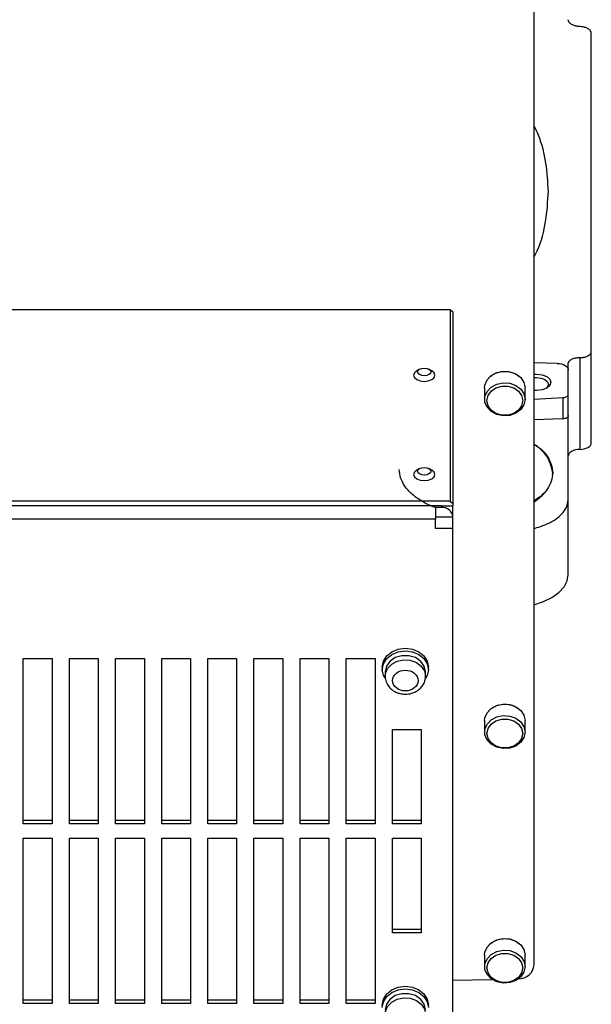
# Model space of a CAD drawing. Extents: x 0 to 841, y 0 to 594.
# Tile 88 of 142: x 650 to 666, y 132 to 160. Entities that reach past the tile are written whole.
import ezdxf

# ---------------------------------------------------------------- set-up
doc = ezdxf.new("R2010")
doc.units = 0
doc.layers.get('0').update_dxf_attribs({"linetype": 'CONTINUOUS'})

msp = doc.modelspace()

# ---------------------------------------------------------------- linework, layer by layer
at = {"color": 7, "linetype": 'CONTINUOUS'}
for p, q in [((664.533, 132.8254), (664.533, 162.3993)), ((666.183, 150.5444), (666.183, 159.7216)), ((647.5997, 151.7503), (662.0997, 151.7503)), ((662.0997, 151.7503), (662.0997, 146.2153)), ((662.0997, 151.7503), (662.183, 151.682)), ((662.183, 151.682), (662.183, 146.147)), ((666.183, 147.8983), (666.183, 150.5444)), ((665.1993, 150.1916), (664.533, 150.2104)), ((665.5163, 150.0007), (665.5163, 150.1763)), ((665.8497, 150.3603), (665.8497, 147.7071)), ((661.2177, 150.0224), (661.1344, 149.9737)), ((661.5747, 149.9737), (661.4914, 150.0224)), ((665.5163, 149.2989), (665.5163, 150.0007)), ((663.0997, 149.4881), (663.0997, 149.1535)), ((664.2663, 149.1535), (664.2663, 149.4881)), ((665.5163, 148.6826), (665.5163, 149.2989)), ((664.533, 149.1619), (665.3642, 149.2036)), ((665.3642, 149.2036), (665.3642, 148.5906)), ((665.3642, 148.5906), (664.533, 148.5668)), ((665.5163, 146.2814), (665.5163, 148.6826)), ((661.2177, 147.1545), (661.1344, 147.1058)), ((661.5747, 147.1058), (661.4914, 147.1545)), ((665.0645, 146.9726), (665.0663, 147.0237)), ((662.0997, 146.2153), (647.5997, 146.2153)), ((662.0997, 146.2153), (662.183, 146.147)), ((665.5163, 144.0989), (665.5163, 146.2814)), ((661.8497, 146.0787), (647.8497, 146.0787)), ((661.8497, 146.031), (661.683, 146.031)), ((661.683, 146.031), (661.683, 145.6964)), ((661.8497, 146.0787), (661.8497, 146.031)), ((661.8497, 146.0787), (662.183, 146.0787)), ((662.183, 146.147), (662.183, 146.0787)), ((662.183, 145.7579), (662.183, 146.0788)), ((661.683, 145.6964), (648.0163, 145.6964)), ((661.683, 145.7579), (662.183, 145.7579)), ((661.683, 145.4233), (661.683, 145.6964)), ((662.183, 145.4233), (662.183, 145.7579)), ((662.183, 145.4233), (661.683, 145.4233)), ((662.183, 130.5421), (662.183, 145.4233)), ((649.7663, 141.6689), (650.5997, 141.6689)), ((649.7663, 136.8905), (649.7663, 141.6689)), ((650.5997, 141.6689), (650.5997, 136.8905)), ((651.0997, 141.6689), (651.933, 141.6689)), ((651.0997, 136.8905), (651.0997, 141.6689)), ((651.933, 141.6689), (651.933, 136.8905)), ((652.433, 141.6689), (653.2663, 141.6689)), ((652.433, 136.8905), (652.433, 141.6689)), ((653.2663, 141.6689), (653.2663, 136.8905)), ((653.7663, 141.6689), (654.5997, 141.6689)), ((653.7663, 136.8905), (653.7663, 141.6689)), ((654.5997, 141.6689), (654.5997, 136.8905)), ((655.0997, 141.6689), (655.933, 141.6689)), ((655.0997, 136.8905), (655.0997, 141.6689)), ((655.933, 141.6689), (655.933, 136.8905)), ((656.433, 141.6689), (657.2663, 141.6689)), ((656.433, 136.8905), (656.433, 141.6689)), ((657.2663, 141.6689), (657.2663, 136.8905)), ((657.7663, 141.6689), (658.5997, 141.6689)), ((657.7663, 136.8905), (657.7663, 141.6689)), ((658.5997, 141.6689), (658.5997, 136.8905)), ((659.0997, 141.6689), (659.933, 141.6689)), ((659.0997, 136.8905), (659.0997, 141.6689)), ((659.933, 141.6689), (659.933, 136.8905)), ((660.1413, 141.4231), (660.1413, 141.3466)), ((661.4747, 141.3466), (661.4747, 141.4231)), ((660.2247, 141.2797), (660.2247, 141.1555)), ((661.3913, 141.1555), (661.3913, 141.2797)), ((663.0997, 139.8767), (663.0997, 139.5421)), ((664.2663, 139.5421), (664.2663, 139.8767)), ((660.433, 139.621), (661.2663, 139.621)), ((660.433, 136.8905), (660.433, 139.621)), ((661.2663, 139.621), (661.2663, 136.8905)), ((650.5997, 136.9861), (649.7663, 136.9861)), ((650.5997, 136.8905), (649.7663, 136.8905)), ((651.933, 136.9861), (651.0997, 136.9861)), ((651.933, 136.8905), (651.0997, 136.8905)), ((653.2663, 136.9861), (652.433, 136.9861)), ((653.2663, 136.8905), (652.433, 136.8905)), ((654.5997, 136.9861), (653.7663, 136.9861)), ((654.5997, 136.8905), (653.7663, 136.8905)), ((655.933, 136.9861), (655.0997, 136.9861)), ((655.933, 136.8905), (655.0997, 136.8905)), ((657.2663, 136.9861), (656.433, 136.9861)), ((657.2663, 136.8905), (656.433, 136.8905)), ((658.5997, 136.9861), (657.7663, 136.9861)), ((658.5997, 136.8905), (657.7663, 136.8905)), ((659.933, 136.9861), (659.0997, 136.9861)), ((659.933, 136.8905), (659.0997, 136.8905)), ((661.2663, 136.9861), (660.433, 136.9861)), ((661.2663, 136.8905), (660.433, 136.8905)), ((649.7663, 136.4809), (650.5997, 136.4809)), ((649.7663, 131.7025), (649.7663, 136.4809)), ((650.5997, 136.4809), (650.5997, 131.7025)), ((651.0997, 136.4809), (651.933, 136.4809)), ((651.0997, 131.7025), (651.0997, 136.4809)), ((651.933, 136.4809), (651.933, 131.7025)), ((652.433, 136.4809), (653.2663, 136.4809)), ((652.433, 131.7025), (652.433, 136.4809)), ((653.2663, 136.4809), (653.2663, 131.7025)), ((653.7663, 136.4809), (654.5997, 136.4809)), ((653.7663, 131.7025), (653.7663, 136.4809)), ((654.5997, 136.4809), (654.5997, 131.7025)), ((655.0997, 136.4809), (655.933, 136.4809)), ((655.0997, 131.7025), (655.0997, 136.4809)), ((655.933, 136.4809), (655.933, 131.7025)), ((656.433, 136.4809), (657.2663, 136.4809)), ((656.433, 131.7025), (656.433, 136.4809)), ((657.2663, 136.4809), (657.2663, 131.7025)), ((657.7663, 136.4809), (658.5997, 136.4809)), ((657.7663, 131.7025), (657.7663, 136.4809)), ((658.5997, 136.4809), (658.5997, 131.7025)), ((659.0997, 136.4809), (659.933, 136.4809)), ((659.0997, 131.7025), (659.0997, 136.4809)), ((659.933, 136.4809), (659.933, 131.7025)), ((660.433, 136.4809), (661.2663, 136.4809)), ((660.433, 133.7504), (660.433, 136.4809)), ((661.2663, 136.4809), (661.2663, 133.7504)), ((661.2663, 133.846), (660.433, 133.846)), ((661.2663, 133.7504), (660.433, 133.7504)), ((663.0997, 133.105), (663.0997, 132.7704)), ((664.2663, 132.7704), (664.2663, 133.105)), ((662.183, 132.376), (663.3141, 132.4003)), ((650.5997, 131.7981), (649.7663, 131.7981)), ((650.5997, 131.7025), (649.7663, 131.7025)), ((651.933, 131.7981), (651.0997, 131.7981)), ((651.933, 131.7025), (651.0997, 131.7025)), ((653.2663, 131.7981), (652.433, 131.7981)), ((653.2663, 131.7025), (652.433, 131.7025)), ((654.5997, 131.7981), (653.7663, 131.7981)), ((654.5997, 131.7025), (653.7663, 131.7025)), ((655.933, 131.7981), (655.0997, 131.7981)), ((655.933, 131.7025), (655.0997, 131.7025)), ((657.2663, 131.7981), (656.433, 131.7981)), ((657.2663, 131.7025), (656.433, 131.7025)), ((658.5997, 131.7981), (657.7663, 131.7981)), ((658.5997, 131.7025), (657.7663, 131.7025)), ((659.933, 131.7981), (659.0997, 131.7981)), ((659.933, 131.7025), (659.0997, 131.7025))]:
    msp.add_line(p, q, dxfattribs=at)
for points in [[(665.1993, 150.1916), (665.262, 150.1864), (665.3218, 150.1745), (665.3766, 150.1563), (665.4244, 150.1325), (665.4635, 150.1039), (665.4925, 150.0717), (665.5103, 150.0368), (665.5163, 150.0007)], [(661.1344, 149.9737), (661.0697, 149.9175), (661.0462, 149.8499)], [(661.1629, 149.9454), (661.1775, 149.9875), (661.219, 150.0232), (661.2812, 150.047), (661.3545, 150.0554), (661.4279, 150.047), (661.4901, 150.0232), (661.5316, 149.9875), (661.5462, 149.9454)], [(661.5462, 149.9454), (661.5316, 149.9034), (661.4901, 149.8677), (661.4279, 149.8439), (661.3545, 149.8355), (661.2812, 149.8439), (661.219, 149.8677), (661.1775, 149.9034), (661.1629, 149.9454)], [(661.6629, 149.8499), (661.6394, 149.9175), (661.5747, 149.9737)], [(663.0997, 149.4881), (663.1076, 149.5667), (663.17, 149.7155), (663.2879, 149.8396), (663.4487, 149.9257), (663.6348, 149.9643), (663.8262, 149.9513), (664.002, 149.8881), (664.1433, 149.7816), (664.2347, 149.6432), (664.2663, 149.4881), (664.2663, 149.4881)], [(664.533, 149.8815), (664.5997, 149.8845), (664.7591, 149.8663), (664.8943, 149.8145), (664.9846, 149.737), (665.0163, 149.6455)], [(661.0462, 149.8499), (661.0697, 149.7822), (661.1365, 149.7248), (661.2366, 149.6865), (661.3545, 149.673), (661.4725, 149.6865), (661.5726, 149.7248), (661.6394, 149.7822), (661.6629, 149.8499)], [(664.2663, 149.1535), (664.2347, 148.9983), (664.1433, 148.86), (664.002, 148.7534), (663.8262, 148.6903), (663.6348, 148.6773), (663.4487, 148.7159), (663.2879, 148.8019), (663.17, 148.926), (663.1076, 149.0748), (663.1076, 149.2321), (663.17, 149.3809), (663.2879, 149.505), (663.4487, 149.5911), (663.6348, 149.6297), (663.8262, 149.6167), (664.002, 149.5535), (664.1433, 149.447), (664.2347, 149.3086), (664.2663, 149.1535)], [(664.533, 149.7803), (664.5997, 149.784), (664.7315, 149.769), (664.8433, 149.7262), (664.9179, 149.662), (664.9442, 149.5864)], [(665.0163, 149.6455), (664.9846, 149.5541), (664.8943, 149.4766), (664.7591, 149.4247), (664.5997, 149.4066), (664.533, 149.4096)], [(664.9442, 149.5864), (664.9179, 149.5108), (664.8689, 149.4631)], [(663.1663, 149.1152), (663.1975, 149.26), (663.2872, 149.3873), (663.4247, 149.4818), (663.5933, 149.532), (663.7727, 149.532), (663.9413, 149.4818), (664.0788, 149.3873), (664.1685, 149.26), (664.1997, 149.1152)], [(665.3642, 149.2036), (665.3946, 149.2068), (665.4234, 149.2131), (665.4497, 149.2224), (665.4725, 149.2343), (665.4912, 149.2484), (665.505, 149.2642), (665.5135, 149.2812), (665.5163, 149.2989)], [(664.1997, 149.1152), (664.1685, 148.9705), (664.0788, 148.8432), (663.9413, 148.7487), (663.7727, 148.6984), (663.5933, 148.6984), (663.4247, 148.7487), (663.2872, 148.8432), (663.1975, 148.9705), (663.1663, 149.1152)], [(665.8497, 147.7071), (665.9147, 147.7108), (665.9772, 147.7217), (666.0349, 147.7394), (666.0854, 147.7631), (666.1268, 147.7921), (666.1576, 147.8252), (666.1766, 147.861), (666.183, 147.8983)], [(665.8497, 147.7071), (665.7846, 147.7035), (665.7221, 147.6926), (665.6645, 147.6749), (665.614, 147.6511), (665.5725, 147.6222), (665.5417, 147.5891), (665.5227, 147.5532), (665.5163, 147.5159)], [(661.1344, 147.1058), (661.0697, 147.0497), (661.0462, 146.982)], [(661.1629, 147.0775), (661.1775, 147.1196), (661.219, 147.1553), (661.2812, 147.1791), (661.3545, 147.1875), (661.4279, 147.1791), (661.4901, 147.1553), (661.5316, 147.1196), (661.5462, 147.0775)], [(661.5462, 147.0775), (661.5316, 147.0355), (661.4901, 146.9998), (661.4279, 146.976), (661.3545, 146.9676), (661.2812, 146.976), (661.219, 146.9998), (661.1775, 147.0355), (661.1629, 147.0775)], [(661.6629, 146.982), (661.6394, 147.0497), (661.5747, 147.1058)], [(661.0462, 146.982), (661.0697, 146.9143), (661.1365, 146.8569), (661.2366, 146.8186), (661.3545, 146.8051), (661.4725, 146.8186), (661.5726, 146.8569), (661.6394, 146.9143), (661.6629, 146.982)], [(664.5163, 143.2228), (664.5176, 143.2231), (664.7982, 143.3129), (665.0435, 143.4318), (665.2445, 143.5756), (665.3936, 143.7389), (665.4854, 143.9155), (665.5163, 144.0989)], [(660.1413, 141.4231), (660.174, 141.5919), (660.2687, 141.7441), (660.4161, 141.8649), (660.602, 141.9425), (660.808, 141.9692), (661.014, 141.9425), (661.1999, 141.8649), (661.3473, 141.7441), (661.442, 141.5919), (661.4747, 141.4231)], [(660.1413, 141.3466), (660.174, 141.5154), (660.2687, 141.6676), (660.4161, 141.7885), (660.602, 141.866), (660.808, 141.8927), (661.014, 141.866), (661.1999, 141.7885), (661.3473, 141.6676), (661.442, 141.5154), (661.4747, 141.3466)], [(661.3913, 141.2797), (661.3562, 141.4432), (661.2549, 141.5869), (661.0997, 141.6935), (660.9093, 141.7503), (660.7067, 141.7503), (660.5163, 141.6935), (660.3611, 141.5869), (660.2598, 141.4432), (660.2247, 141.2797)], [(660.2205, 141.0885), (660.174, 141.1779), (660.1413, 141.3466)], [(661.4747, 141.3466), (661.442, 141.1779), (661.3909, 141.0816)], [(663.0997, 139.8767), (663.1076, 139.9553), (663.17, 140.1041), (663.2879, 140.2282), (663.4487, 140.3143), (663.6348, 140.3529), (663.8262, 140.3399), (664.002, 140.2767), (664.1433, 140.1702), (664.2347, 140.0318), (664.2663, 139.8767), (664.2663, 139.8767)], [(664.2663, 139.5421), (664.2347, 139.3869), (664.1433, 139.2486), (664.002, 139.1421), (663.8262, 139.0789), (663.6348, 139.0659), (663.4487, 139.1045), (663.2879, 139.1905), (663.17, 139.3147), (663.1076, 139.4634), (663.1076, 139.6207), (663.17, 139.7695), (663.2879, 139.8936), (663.4487, 139.9797), (663.6348, 140.0183), (663.8262, 140.0053), (664.002, 139.9421), (664.1433, 139.8356), (664.2347, 139.6972), (664.2663, 139.5421)], [(663.1663, 139.5039), (663.1975, 139.6486), (663.2872, 139.7759), (663.4247, 139.8704), (663.5933, 139.9206), (663.7727, 139.9206), (663.9413, 139.8704), (664.0788, 139.7759), (664.1685, 139.6486), (664.1997, 139.5039)], [(664.1997, 139.5039), (664.1685, 139.3591), (664.0788, 139.2318), (663.9413, 139.1373), (663.7727, 139.0871), (663.5933, 139.0871), (663.4247, 139.1373), (663.2872, 139.2318), (663.1975, 139.3591), (663.1663, 139.5039)], [(663.0997, 133.105), (663.1076, 133.1837), (663.17, 133.3324), (663.2879, 133.4566), (663.4487, 133.5426), (663.6348, 133.5812), (663.8262, 133.5682), (664.002, 133.505), (664.1433, 133.3985), (664.2347, 133.2602), (664.2663, 133.105), (664.2663, 133.105)], [(664.2663, 132.7704), (664.2347, 132.6153), (664.1433, 132.4769), (664.002, 132.3704), (663.8262, 132.3072), (663.6348, 132.2942), (663.4487, 132.3328), (663.2879, 132.4189), (663.17, 132.543), (663.1076, 132.6918), (663.1076, 132.8491), (663.17, 132.9979), (663.2879, 133.122), (663.4487, 133.208), (663.6348, 133.2466), (663.8262, 133.2336), (664.002, 133.1705), (664.1433, 133.0639), (664.2347, 132.9256), (664.2663, 132.7704)], [(663.1663, 132.7322), (663.1975, 132.8769), (663.2872, 133.0042), (663.4247, 133.0987), (663.5933, 133.149), (663.7727, 133.149), (663.9413, 133.0987), (664.0788, 133.0042), (664.1685, 132.8769), (664.1997, 132.7322)], [(664.1997, 132.7322), (664.1685, 132.5874), (664.0788, 132.4601), (663.9413, 132.3657), (663.7727, 132.3154), (663.5933, 132.3154), (663.4247, 132.3657), (663.2872, 132.4601), (663.1975, 132.5874), (663.1663, 132.7322)], [(660.1413, 131.6616), (660.174, 131.8303), (660.2687, 131.9825), (660.4161, 132.1034), (660.602, 132.1809), (660.808, 132.2077), (661.014, 132.1809), (661.1999, 132.1034), (661.3473, 131.9825), (661.442, 131.8303), (661.4747, 131.6616)], [(660.1413, 131.5851), (660.174, 131.7538), (660.2687, 131.9061), (660.4161, 132.0269), (660.602, 132.1045), (660.808, 132.1312), (661.014, 132.1045), (661.1999, 132.0269), (661.3473, 131.9061), (661.442, 131.7538), (661.4747, 131.5851)], [(661.3913, 131.5182), (661.3562, 131.6816), (661.2549, 131.8253), (661.0997, 131.932), (660.9093, 131.9887), (660.7067, 131.9887), (660.5163, 131.932), (660.3611, 131.8253), (660.2598, 131.6816), (660.2247, 131.5182)]]:
    msp.add_lwpolyline(points, dxfattribs=at)
at = {"color": 8, "linetype": 'CONTINUOUS'}
for points in [[(660.2247, 141.1572), (660.2326, 141.2341), (660.295, 141.3829), (660.4129, 141.507), (660.5737, 141.593), (660.7598, 141.6317), (660.9512, 141.6187), (661.127, 141.5555), (661.2683, 141.4489), (661.3597, 141.3106), (661.3913, 141.1555)], [(660.2247, 131.3956), (660.2326, 131.4725), (660.295, 131.6213), (660.4129, 131.7454), (660.5737, 131.8315), (660.7598, 131.8701), (660.9512, 131.8571), (661.127, 131.7939), (661.2683, 131.6874), (661.3597, 131.549), (661.3913, 131.3939)]]:
    msp.add_lwpolyline(points, dxfattribs=at)
at = {"color": 7, "linetype": 'CONTINUOUS'}
for centre, radius, start, end in [((663.9751, 146.9072), 1.0974, 6.09047, 60.44938), ((663.7011, 147.4608), 1.5137, 302.5883, 318.30504), ((661.8771, 145.7244), 0.3077, 6.24354, 95.11087), ((664.0809, 132.8718), 0.4545, 269.38634, 354.14117)]:
    msp.add_arc(centre, radius, start, end, dxfattribs=at)
for points, knots in [([(665.8497, 159.92), (665.8418, 159.9202), (665.826, 159.9207), (665.8026, 159.9227), (665.7795, 159.9255), (665.7568, 159.9293), (665.7344, 159.9341), (665.7013, 159.9425), (665.6591, 159.957), (665.6128, 159.9803), (665.5739, 160.0077), (665.5463, 160.0364), (665.5285, 160.0645), (665.5182, 160.0912), (665.517, 160.1092), (665.5163, 160.1183)], [0, 0, 0, 0, 0.0453077, 0.0902013, 0.1349051, 0.1796463, 0.2246515, 0.2701434, 0.3847984, 0.500102, 0.6150795, 0.7300437, 0.8203384, 0.909716, 1, 1, 1, 1]), ([(666.183, 159.7216), (666.1829, 159.7257), (666.1826, 159.7338), (666.1805, 159.746), (666.1772, 159.7581), (666.1725, 159.77), (666.1665, 159.7818), (666.1539, 159.8018), (666.1298, 159.8289), (666.0895, 159.8579), (666.0444, 159.8809), (665.9981, 159.8976), (665.9498, 159.9098), (665.9003, 159.9176), (665.8666, 159.9192), (665.8497, 159.92)], [0, 0, 0, 0, 0.0408501, 0.0813615, 0.1216982, 0.1620268, 0.2025136, 0.2433232, 0.3715669, 0.4999892, 0.6049242, 0.7100371, 0.8069518, 0.9028494, 1, 1, 1, 1]), ([(664.533, 157.0479), (664.5717, 156.964), (664.7338, 156.6127), (664.8848, 155.9798), (664.917, 155.4327), (664.933, 155.1598)], [0, 0, 0, 0, 0.1358275, 0.5690271, 1, 1, 1, 1]), ([(664.933, 155.1598), (664.915, 154.8708), (664.8788, 154.2906), (664.7218, 153.6614), (664.5584, 153.3322), (664.533, 153.281)], [0, 0, 0, 0, 0.4559952, 0.9153736, 1, 1, 1, 1]), ([(665.8497, 150.3603), (665.857, 150.3603), (665.8715, 150.3601), (665.8932, 150.3609), (665.9145, 150.3624), (665.9355, 150.3647), (665.9561, 150.3679), (665.9765, 150.3718), (666.0064, 150.3789), (666.0444, 150.3911), (666.0895, 150.4121), (666.1298, 150.4394), (666.1572, 150.469), (666.1731, 150.4963), (666.1815, 150.5201), (666.1825, 150.5362), (666.183, 150.5444)], [0, 0, 0, 0, 0.041915, 0.0833814, 0.1245735, 0.1656695, 0.2068483, 0.2482882, 0.2901638, 0.3950954, 0.5001818, 0.628426, 0.7568267, 0.8379941, 0.9186076, 1, 1, 1, 1]), ([(665.5163, 150.1763), (665.5165, 150.1808), (665.5168, 150.1899), (665.5194, 150.2032), (665.5235, 150.2164), (665.5292, 150.2293), (665.5366, 150.242), (665.5502, 150.2607), (665.5738, 150.2844), (665.6127, 150.3101), (665.6591, 150.3314), (665.708, 150.3462), (665.7564, 150.3554), (665.8025, 150.3603), (665.8339, 150.3603), (665.8497, 150.3603)], [0, 0, 0, 0, 0.04530123, 0.09018855, 0.13488664, 0.17962305, 0.22462474, 0.27011472, 0.38475493, 0.50005647, 0.61503598, 0.73001492, 0.82031509, 0.90970317, 1, 1, 1, 1]), ([(663.2084, 149.7512), (663.2087, 149.7516), (663.2266, 149.7801), (663.2811, 149.8273), (663.3692, 149.8886), (663.5019, 149.9443), (663.6827, 149.973), (663.8649, 149.9448), (663.9952, 149.8876), (664.0615, 149.8485), (664.0876, 149.822), (664.0895, 149.8201)], [0, 0, 0, 0, 0.001813, 0.1158671, 0.2298333, 0.3438873, 0.553432, 0.7629755, 0.8769416, 0.9909968, 1, 1, 1, 1]), ([(665.5163, 148.6826), (665.5162, 148.6797), (665.5159, 148.674), (665.5138, 148.6655), (665.5104, 148.6571), (665.5039, 148.646), (665.4924, 148.6327), (665.4742, 148.6192), (665.4532, 148.6085), (665.4285, 148.5997), (665.3987, 148.5928), (665.3757, 148.5914), (665.3642, 148.5906)], [0, 0, 0, 0, 0.0608763, 0.1215792, 0.1826153, 0.2444828, 0.37267, 0.5000231, 0.6090632, 0.7184638, 0.8589526, 1, 1, 1, 1]), ([(664.5163, 147.8723), (664.5813, 147.8283), (664.7431, 147.7186), (664.9157, 147.513), (665.0435, 147.2738), (665.0588, 147.1115), (665.0663, 147.0314)], [0, 0, 0, 0, 0.1866842, 0.4653069, 0.7363405, 1, 1, 1, 1]), ([(661.683, 146.0249), (661.6595, 146.0332), (661.5742, 146.0634), (661.4393, 146.1264), (661.2208, 146.2438), (660.986, 146.4146), (660.7819, 146.6442), (660.6562, 146.8844), (660.6407, 147.0466), (660.633, 147.1265)], [0, 0, 0, 0, 0.03620562, 0.13159544, 0.22701928, 0.42819241, 0.6240799, 0.81463167, 1, 1, 1, 1]), ([(665.0663, 147.0314), (665.0588, 146.9517), (665.0435, 146.7901), (664.9157, 146.5564), (664.7431, 146.3581), (664.5813, 146.2553), (664.5163, 146.2141)], [0, 0, 0, 0, 0.2636617, 0.5346953, 0.8133171, 1, 1, 1, 1]), ([(664.5163, 145.429), (664.5319, 145.4318), (664.6122, 145.4464), (664.7423, 145.4892), (664.9041, 145.5511), (665.0815, 145.641), (665.2593, 145.765), (665.4078, 145.929), (665.4994, 146.1029), (665.5107, 146.2224), (665.5163, 146.2814)], [0, 0, 0, 0, 0.02561296, 0.13250276, 0.23519475, 0.33350345, 0.50672854, 0.67555293, 0.83993604, 1, 1, 1, 1]), ([(660.4413, 141.0312), (660.4413, 141.1108), (660.48, 141.1872), (660.6175, 141.2999), (660.7108, 141.3315), (660.9052, 141.3315), (660.9985, 141.2999), (661.136, 141.1872), (661.1747, 141.1108), (661.1747, 141.0312)], [0, 0, 0, 0, 0.25, 0.25, 0.5, 0.5, 0.75, 0.75, 1, 1, 1, 1]), ([(660.2298, 141.1579), (660.2283, 141.1419), (660.2217, 141.0718), (660.2628, 140.9545), (660.3458, 140.8285), (660.448, 140.7425), (660.5519, 140.6875), (660.6682, 140.6477), (660.7558, 140.6419), (660.808, 140.6384)], [0, 0, 0, 0, 0.0569656, 0.25058, 0.424942, 0.5875781, 0.7077844, 0.8258819, 1, 1, 1, 1]), ([(660.808, 140.6384), (660.869, 140.6431), (660.9547, 140.6495), (661.0725, 140.6916), (661.1657, 140.7412), (661.2612, 140.8215), (661.3377, 140.9267), (661.3866, 141.045), (661.3868, 141.1274), (661.3869, 141.1642)], [0, 0, 0, 0, 0.2017564, 0.2834363, 0.4183075, 0.558426, 0.7096131, 0.8703517, 1, 1, 1, 1]), ([(661.1747, 141.0312), (661.1747, 140.8654), (661.0104, 140.7308), (660.6056, 140.7308), (660.4413, 140.8654), (660.4413, 141.0312)], [0, 0, 0, 0, 0.5, 0.5, 1, 1, 1, 1]), ([(663.2084, 140.1398), (663.2087, 140.1402), (663.2266, 140.1687), (663.2811, 140.2159), (663.3692, 140.2772), (663.5019, 140.3329), (663.6827, 140.3616), (663.8649, 140.3335), (663.9952, 140.2763), (664.0615, 140.2371), (664.0876, 140.2106), (664.0895, 140.2087)], [0, 0, 0, 0, 0.0018119, 0.1158669, 0.229833, 0.3438875, 0.5534315, 0.7629744, 0.8769416, 0.9909958, 1, 1, 1, 1]), ([(663.2084, 133.3681), (663.2087, 133.3686), (663.2266, 133.397), (663.2811, 133.4443), (663.3692, 133.5056), (663.5019, 133.5613), (663.6827, 133.5899), (663.8649, 133.5618), (663.9952, 133.5046), (664.0615, 133.4655), (664.0876, 133.439), (664.0895, 133.437)], [0, 0, 0, 0, 0.0018116, 0.11586688, 0.22983282, 0.34388721, 0.55343141, 0.76297441, 0.87694133, 0.99099569, 1, 1, 1, 1])]:
    msp.add_open_spline(points, degree=3, knots=knots, dxfattribs=at)

doc.saveas('drawing.dxf')
